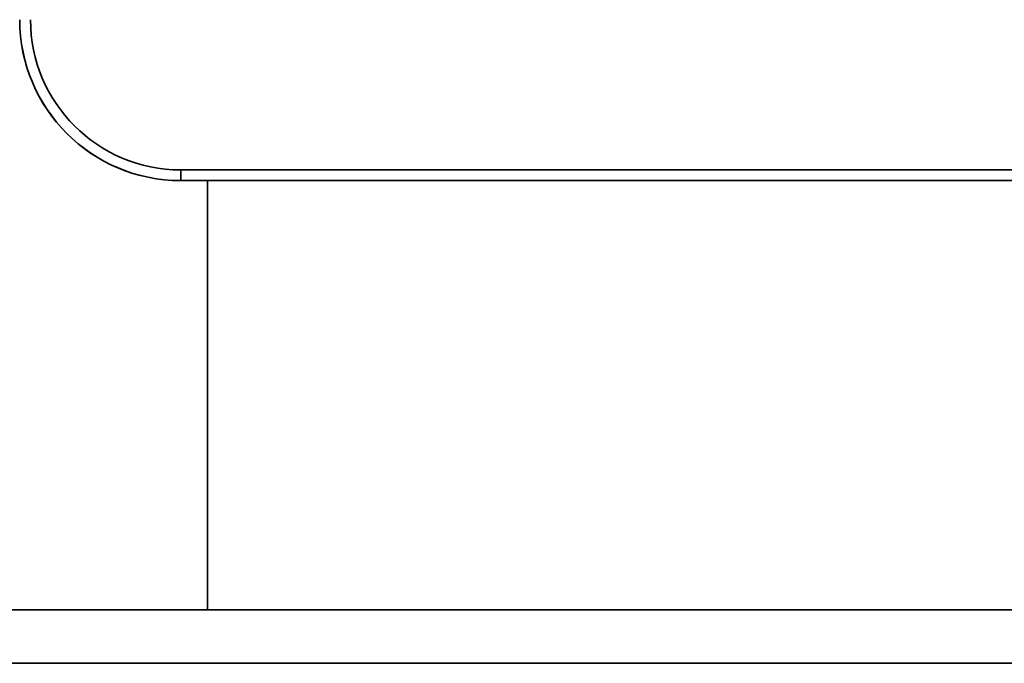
# Model space of a CAD drawing. Header units: millimetres. Extents: x -298 to 298, y -513 to 85.
# Tile 2 of 47: x -164 to -146, y -513 to -501. Entities that reach past the tile are written whole.
import ezdxf

# ---------------------------------------------------------------- set-up
doc = ezdxf.new("R2010")
doc.units = ezdxf.units.MM
doc.layers.add('1', color=7, linetype='Continuous', true_color=0xffffff)

msp = doc.modelspace()

# ---------------------------------------------------------------- linework, layer by layer
at = {"layer": '1', "color": 252, "linetype": 'Continuous', "lineweight": 35}
for p, q in [((161.001, -503.554, 191.008), (-160.999, -503.554, 191.092)), ((-161.001, -503.754, 185.592), (-160.999, -503.754, 190.892)), ((160.999, -503.754, 185.508), (-161.001, -503.754, 185.592)), ((-160.999, -503.754, 190.892), (161.001, -503.754, 190.808)), ((269.999, -511.754, 185.48), (-270.001, -511.754, 185.62)), ((-269.999, -511.754, 193.62), (270.001, -511.754, 193.48)), ((-270.001, -512.754, 186.62), (269.999, -512.754, 186.48)), ((270.001, -512.754, 192.48), (-269.999, -512.754, 192.62))]:
    msp.add_line(p, q, dxfattribs=at)
at = {"layer": '1', "color": 51, "linetype": 'Continuous', "lineweight": 35}
for p, q in [((-160.501, -503.754, 185.592), (-160.502, -503.754, 180.092)), ((160.498, -503.754, 180.008), (-160.502, -503.754, 180.092)), ((-160.502, -503.754, 180.092), (-160.502, -511.754, 180.092)), ((-160.501, -503.754, 185.592), (160.499, -503.754, 185.508)), ((-160.501, -511.754, 185.592), (-160.501, -503.754, 185.592)), ((-160.501, -511.754, 185.592), (-160.502, -511.754, 180.092)), ((-160.502, -511.754, 180.092), (160.498, -511.754, 180.008)), ((160.499, -511.754, 185.508), (-160.501, -511.754, 185.592))]:
    msp.add_line(p, q, dxfattribs=at)
at = {"layer": '1', "color": 252, "linetype": 'Continuous', "lineweight": 35, "extrusion": (0.00025974, 5.13279e-07, 1)}
for centre in [(-161.049, -500.754, 185.55), (-161.049, -500.754, 190.85)]:
    msp.add_arc(centre, 3, 180, 270, dxfattribs=at)
at = {"layer": '1', "color": 252, "linetype": 'Continuous', "lineweight": 35, "extrusion": (-0.00025974, -5.13279e-07, -1)}
msp.add_arc((161.049, -500.754, -191.05), 2.8, 270, 0, dxfattribs=at)
at = {"layer": '1', "color": 252, "linetype": 'Continuous', "lineweight": 35, "extrusion": (-1, 1.33319e-10, 0.00025974)}
msp.add_arc((503.554, 190.85, 161.049), 0.2, 0, 90, dxfattribs=at)

doc.saveas('drawing.dxf')
